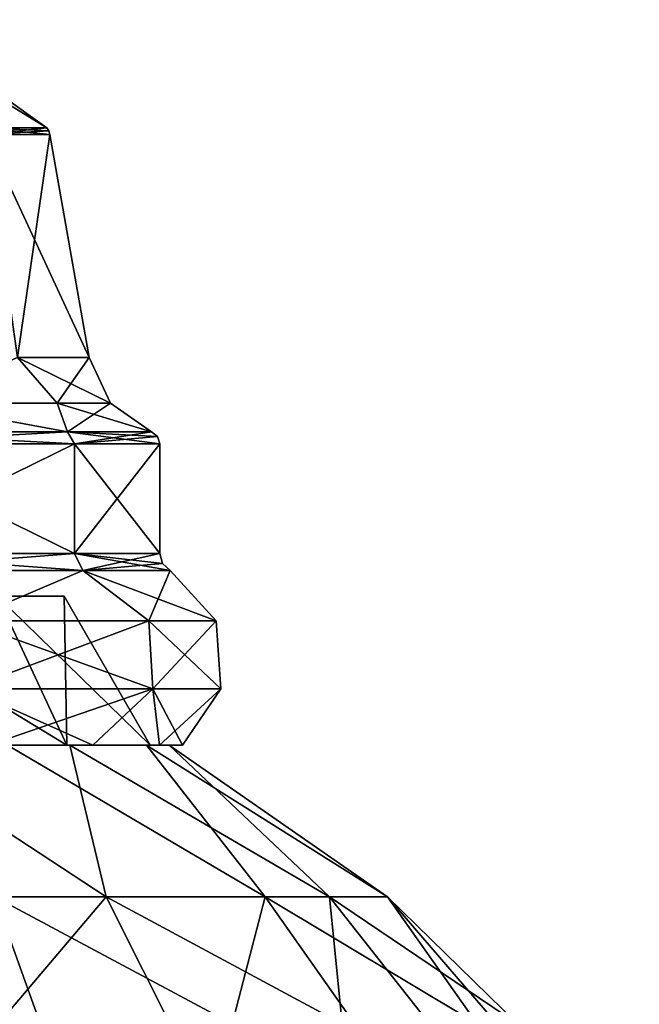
# Model space of a CAD drawing. Header units: millimetres. Extents: x -129 to 0, y -129 to 137.
# Tile 58 of 59: x -97 to -88, y 121 to 136. Entities that reach past the tile are written whole.
import ezdxf

# ---------------------------------------------------------------- set-up
doc = ezdxf.new("R2010")
doc.units = ezdxf.units.MM
doc.header["$LTSCALE"] = 65.185185
for name, color, linetype in [('697', 7, 'CONTINUOUS'), ('711', 7, 'CONTINUOUS'), ('712', 7, 'CONTINUOUS'), ('713', 7, 'CONTINUOUS'), ('714', 7, 'CONTINUOUS'), ('721', 7, 'CONTINUOUS'), ('722', 7, 'CONTINUOUS'), ('723', 7, 'CONTINUOUS'), ('724', 7, 'CONTINUOUS'), ('725', 7, 'CONTINUOUS'), ('732', 7, 'CONTINUOUS'), ('733', 7, 'CONTINUOUS'), ('734', 7, 'CONTINUOUS'), ('735', 7, 'CONTINUOUS'), ('740', 7, 'CONTINUOUS'), ('746', 7, 'CONTINUOUS'), ('747', 7, 'CONTINUOUS'), ('748', 7, 'CONTINUOUS'), ('749', 7, 'CONTINUOUS'), ('750', 7, 'CONTINUOUS'), ('751', 7, 'CONTINUOUS'), ('752', 7, 'CONTINUOUS'), ('753', 7, 'CONTINUOUS'), ('758', 7, 'CONTINUOUS'), ('759', 7, 'CONTINUOUS'), ('760', 7, 'CONTINUOUS'), ('761', 7, 'CONTINUOUS'), ('762', 7, 'CONTINUOUS'), ('763', 7, 'CONTINUOUS'), ('767', 7, 'CONTINUOUS'), ('768', 7, 'CONTINUOUS'), ('769', 7, 'CONTINUOUS'), ('770', 7, 'CONTINUOUS'), ('771', 7, 'CONTINUOUS'), ('772', 7, 'CONTINUOUS')]:
    doc.layers.add(name, color=color, linetype=linetype)

msp = doc.modelspace()

# ---------------------------------------------------------------- linework, layer by layer
at = {"layer": '697', "color": 7, "linetype": 'CONTINUOUS'}
for points in [[(-87.642, 118.017, -1.369), (-90.148, 120.562, -4.405), (-91.531, 122.527, -0.997), (-87.642, 118.017, -1.369)], [(-89.526, 120.562, 2.087), (-87.642, 118.017, -1.369), (-91.531, 122.527, -0.997), (-89.526, 120.562, 2.087)]]:
    msp.add_3dface(points, dxfattribs=at)
at = {"layer": '711', "color": 7, "linetype": 'CONTINUOUS'}
for points in [[(-95.982, 118.017, -13.075), (-99.863, 120.562, -12.424), (-97.604, 122.527, -9.522), (-95.982, 118.017, -13.075)], [(-93.931, 120.562, -9.716), (-95.982, 118.017, -13.075), (-97.604, 122.527, -9.522), (-93.931, 120.562, -9.716)]]:
    msp.add_3dface(points, dxfattribs=at)
at = {"layer": '712', "color": 7, "linetype": 'CONTINUOUS'}
for points in [[(-90.244, 118.017, -8.339), (-93.931, 120.562, -9.716), (-93.425, 122.527, -6.073), (-90.244, 118.017, -8.339)], [(-90.148, 120.562, -4.405), (-90.244, 118.017, -8.339), (-93.425, 122.527, -6.073), (-90.148, 120.562, -4.405)]]:
    msp.add_3dface(points, dxfattribs=at)
at = {"layer": '713', "color": 7, "linetype": 'CONTINUOUS'}
for points in [[(-88.875, 118.017, 5.968), (-89.526, 120.562, 2.087), (-92.428, 122.527, 4.346), (-88.875, 118.017, 5.968)], [(-92.234, 120.562, 8.019), (-88.875, 118.017, 5.968), (-92.428, 122.527, 4.346), (-92.234, 120.562, 8.019)]]:
    msp.add_3dface(points, dxfattribs=at)
at = {"layer": '714', "color": 7, "linetype": 'CONTINUOUS'}
for points in [[(-97.545, 120.562, 11.802), (-93.611, 118.017, 11.706), (-95.877, 122.527, 8.525), (-97.545, 120.562, 11.802)], [(-93.611, 118.017, 11.706), (-92.234, 120.562, 8.019), (-95.877, 122.527, 8.525), (-93.611, 118.017, 11.706)]]:
    msp.add_3dface(points, dxfattribs=at)
at = {"layer": '721', "color": 7, "linetype": 'CONTINUOUS'}
for points in [[(-93.425, 122.527, -6.073), (-97.604, 122.527, -9.522), (-97.403, 124.87, -5.509), (-93.425, 122.527, -6.073)], [(-93.931, 120.562, -9.716), (-97.604, 122.527, -9.522), (-93.425, 122.527, -6.073), (-93.931, 120.562, -9.716)]]:
    msp.add_3dface(points, dxfattribs=at)
at = {"layer": '722', "color": 7, "linetype": 'CONTINUOUS'}
for points in [[(-91.531, 122.527, -0.997), (-93.425, 122.527, -6.073), (-95.257, 124.87, -2.498), (-91.531, 122.527, -0.997)], [(-91.531, 122.527, -0.997), (-90.148, 120.562, -4.405), (-93.425, 122.527, -6.073), (-91.531, 122.527, -0.997)]]:
    msp.add_3dface(points, dxfattribs=at)
at = {"layer": '723', "color": 7, "linetype": 'CONTINUOUS'}
for points in [[(-92.428, 122.527, 4.346), (-91.531, 122.527, -0.997), (-94.905, 124.87, 1.183), (-92.428, 122.527, 4.346)], [(-89.526, 120.562, 2.087), (-91.531, 122.527, -0.997), (-92.428, 122.527, 4.346), (-89.526, 120.562, 2.087)]]:
    msp.add_3dface(points, dxfattribs=at)
at = {"layer": '724', "color": 7, "linetype": 'CONTINUOUS'}
for points in [[(-95.877, 122.527, 8.525), (-92.428, 122.527, 4.346), (-96.441, 124.87, 4.547), (-95.877, 122.527, 8.525)], [(-92.234, 120.562, 8.019), (-92.428, 122.527, 4.346), (-95.877, 122.527, 8.525), (-92.234, 120.562, 8.019)]]:
    msp.add_3dface(points, dxfattribs=at)
at = {"layer": '725', "color": 7, "linetype": 'CONTINUOUS'}
for points in [[(-100.953, 122.527, 10.419), (-95.877, 122.527, 8.525), (-99.452, 124.87, 6.693), (-100.953, 122.527, 10.419)], [(-100.953, 122.527, 10.419), (-97.545, 120.562, 11.802), (-95.877, 122.527, 8.525), (-100.953, 122.527, 10.419)]]:
    msp.add_3dface(points, dxfattribs=at)
at = {"layer": '732', "color": 7, "linetype": 'CONTINUOUS'}
msp.add_3dface([(-93.425, 122.527, -6.073), (-97.403, 124.87, -5.509), (-95.257, 124.87, -2.498), (-93.425, 122.527, -6.073)], dxfattribs=at)
at = {"layer": '733', "color": 7, "linetype": 'CONTINUOUS'}
msp.add_3dface([(-91.531, 122.527, -0.997), (-95.257, 124.87, -2.498), (-94.905, 124.87, 1.183), (-91.531, 122.527, -0.997)], dxfattribs=at)
at = {"layer": '734', "color": 7, "linetype": 'CONTINUOUS'}
msp.add_3dface([(-92.428, 122.527, 4.346), (-94.905, 124.87, 1.183), (-96.441, 124.87, 4.547), (-92.428, 122.527, 4.346)], dxfattribs=at)
at = {"layer": '735', "color": 7, "linetype": 'CONTINUOUS'}
msp.add_3dface([(-95.877, 122.527, 8.525), (-96.441, 124.87, 4.547), (-99.452, 124.87, 6.693), (-95.877, 122.527, 8.525)], dxfattribs=at)
at = {"layer": '740', "color": 7, "linetype": 'CONTINUOUS'}
for points in [[(-99.864, 124.87, -6.42), (-104.036, 124.87, -6.42), (-96.489, 124.87, -3.968), (-99.864, 124.87, -6.42)], [(-96.489, 124.87, -3.968), (-104.036, 124.87, -6.42), (-100.288, 124.87, -3.626), (-96.489, 124.87, -3.968)], [(-99.864, 124.87, 6.42), (-96.489, 124.87, 3.968), (-102.397, 124.87, 3.964), (-99.864, 124.87, 6.42)], [(-102.397, 124.87, 3.964), (-96.489, 124.87, 3.968), (-101.15, 124.87, 3.908), (-102.397, 124.87, 3.964)], [(-101.15, 124.87, 3.908), (-96.489, 124.87, 3.968), (-99.98, 124.87, 3.468), (-101.15, 124.87, 3.908)], [(-99.248, 124.87, -2.934), (-96.489, 124.87, -3.968), (-100.288, 124.87, -3.626), (-99.248, 124.87, -2.934)], [(-99.98, 124.87, 3.468), (-96.489, 124.87, 3.968), (-98.322, 124.87, 1.657), (-99.98, 124.87, 3.468)], [(-98.473, 124.87, -1.955), (-96.489, 124.87, -3.968), (-99.248, 124.87, -2.934), (-98.473, 124.87, -1.955)], [(-95.2, 124.87), (-96.489, 124.87, -3.968), (-98.473, 124.87, -1.955), (-95.2, 124.87)], [(-98.039, 124.87, -0.783), (-95.2, 124.87), (-98.473, 124.87, -1.955), (-98.039, 124.87, -0.783)], [(-96.489, 124.87, 3.968), (-95.2, 124.87), (-98.322, 124.87, 1.657), (-96.489, 124.87, 3.968)], [(-98.322, 124.87, 1.657), (-95.2, 124.87), (-98.039, 124.87, -0.783), (-98.322, 124.87, 1.657)]]:
    msp.add_3dface(points, dxfattribs=at)
at = {"layer": '746', "linetype": 'CONTINUOUS'}
for points in [[(-97.781, 134.408, 3.029), (-96.797, 134.408), (-99.513, 136.079, 1.407), (-97.781, 134.408, 3.029)], [(-99.513, 136.079, 1.407), (-96.797, 134.408), (-99.136, 136.079), (-99.513, 136.079, 1.407)]]:
    msp.add_3dface(points, dxfattribs=at)
at = {"layer": '747', "linetype": 'CONTINUOUS'}
for points in [[(-96.139, 130.858), (-96.747, 134.307), (-97.741, 134.307, 3.058), (-96.139, 130.858)], [(-97.249, 130.858, 3.416), (-96.139, 130.858), (-97.741, 134.307, 3.058), (-97.249, 130.858, 3.416)]]:
    msp.add_3dface(points, dxfattribs=at)
at = {"layer": '748', "linetype": 'CONTINUOUS'}
for points in [[(-97.249, 130.858, 3.416), (-98.881, 130.157, 5.315), (-96.635, 130.157, 3.069), (-97.249, 130.858, 3.416)], [(-96.139, 130.858), (-97.249, 130.858, 3.416), (-95.813, 130.157), (-96.139, 130.858)], [(-97.249, 130.858, 3.416), (-96.635, 130.157, 3.069), (-95.813, 130.157), (-97.249, 130.858, 3.416)], [(-99.858, 129.712, 6.438), (-96.474, 129.712, 3.979), (-98.881, 130.157, 5.315), (-99.858, 129.712, 6.438)], [(-98.881, 130.157, 5.315), (-96.474, 129.712, 3.979), (-96.635, 130.157, 3.069), (-98.881, 130.157, 5.315)], [(-96.474, 129.712, 3.979), (-95.181, 129.712), (-96.635, 130.157, 3.069), (-96.474, 129.712, 3.979)], [(-96.635, 130.157, 3.069), (-95.181, 129.712), (-95.813, 130.157), (-96.635, 130.157, 3.069)]]:
    msp.add_3dface(points, dxfattribs=at)
at = {"layer": '749', "linetype": 'CONTINUOUS'}
for points in [[(-99.818, 127.831, 6.562), (-96.368, 127.831, 4.056), (-99.818, 129.524, 6.562), (-99.818, 127.831, 6.562)], [(-99.818, 129.524, 6.562), (-96.368, 127.831, 4.056), (-96.368, 129.524, 4.056), (-99.818, 129.524, 6.562)], [(-95.05, 127.831), (-95.05, 129.524), (-96.368, 129.524, 4.056), (-95.05, 127.831)], [(-96.368, 127.831, 4.056), (-95.05, 127.831), (-96.368, 129.524, 4.056), (-96.368, 127.831, 4.056)]]:
    msp.add_3dface(points, dxfattribs=at)
at = {"layer": '750', "linetype": 'CONTINUOUS'}
for points in [[(-96.24, 127.567, 4.149), (-99.769, 127.567, 6.712), (-98.065, 126.791, 6.728), (-96.24, 127.567, 4.149)], [(-95.222, 126.791, 3.885), (-96.24, 127.567, 4.149), (-98.065, 126.791, 6.728), (-95.222, 126.791, 3.885)], [(-94.892, 127.567), (-96.24, 127.567, 4.149), (-94.181, 126.791), (-94.892, 127.567)], [(-94.181, 126.791), (-96.24, 127.567, 4.149), (-95.222, 126.791, 3.885), (-94.181, 126.791)], [(-95.222, 126.791, 3.885), (-98.065, 126.791, 6.728), (-95.157, 125.739, 3.922), (-95.222, 126.791, 3.885)], [(-95.157, 125.739, 3.922), (-98.065, 126.791, 6.728), (-98.028, 125.739, 6.793), (-95.157, 125.739, 3.922)], [(-94.181, 126.791), (-95.222, 126.791, 3.885), (-94.106, 125.739), (-94.181, 126.791)], [(-94.106, 125.739), (-95.222, 126.791, 3.885), (-95.157, 125.739, 3.922), (-94.106, 125.739)], [(-95.157, 125.739, 3.922), (-98.028, 125.739, 6.793), (-96.085, 124.87, 4.261), (-95.157, 125.739, 3.922)], [(-96.085, 124.87, 4.261), (-98.028, 125.739, 6.793), (-97.689, 124.87, 5.865), (-96.085, 124.87, 4.261)], [(-95.055, 124.87, 2.24), (-95.157, 125.739, 3.922), (-96.085, 124.87, 4.261), (-95.055, 124.87, 2.24)], [(-94.106, 125.739), (-95.157, 125.739, 3.922), (-94.7, 124.87), (-94.106, 125.739)], [(-94.7, 124.87), (-95.157, 125.739, 3.922), (-95.055, 124.87, 2.24), (-94.7, 124.87)]]:
    msp.add_3dface(points, dxfattribs=at)
at = {"layer": '751', "linetype": 'CONTINUOUS'}
for points in [[(-99.452, 124.87, 6.693), (-96.441, 124.87, 4.547), (-97.689, 124.87, 5.865), (-99.452, 124.87, 6.693)], [(-96.085, 124.87, -4.261), (-97.403, 124.87, -5.509), (-97.689, 124.87, -5.865), (-96.085, 124.87, -4.261)], [(-96.441, 124.87, 4.547), (-96.085, 124.87, 4.261), (-97.689, 124.87, 5.865), (-96.441, 124.87, 4.547)], [(-95.257, 124.87, -2.498), (-97.403, 124.87, -5.509), (-96.085, 124.87, -4.261), (-95.257, 124.87, -2.498)], [(-96.441, 124.87, 4.547), (-94.905, 124.87, 1.183), (-96.085, 124.87, 4.261), (-96.441, 124.87, 4.547)], [(-95.055, 124.87, -2.24), (-95.257, 124.87, -2.498), (-96.085, 124.87, -4.261), (-95.055, 124.87, -2.24)], [(-94.905, 124.87, 1.183), (-95.055, 124.87, 2.24), (-96.085, 124.87, 4.261), (-94.905, 124.87, 1.183)], [(-94.905, 124.87, 1.183), (-95.257, 124.87, -2.498), (-94.7, 124.87), (-94.905, 124.87, 1.183)], [(-94.7, 124.87), (-95.257, 124.87, -2.498), (-95.055, 124.87, -2.24), (-94.7, 124.87)], [(-94.905, 124.87, 1.183), (-94.7, 124.87), (-95.055, 124.87, 2.24), (-94.905, 124.87, 1.183)]]:
    msp.add_3dface(points, dxfattribs=at)
at = {"layer": '752', "linetype": 'CONTINUOUS'}
for points in [[(-96.489, 124.87, 3.968), (-99.864, 124.87, 6.42), (-97.563, 127.17, 3.187), (-96.489, 124.87, 3.968)], [(-96.528, 127.17), (-96.489, 124.87, 3.968), (-97.563, 127.17, 3.187), (-96.528, 127.17)], [(-95.2, 124.87), (-96.489, 124.87, 3.968), (-96.528, 127.17), (-95.2, 124.87)]]:
    msp.add_3dface(points, dxfattribs=at)
at = {"layer": '753', "linetype": 'CONTINUOUS'}
for points in [[(-97.563, 127.17, -3.187), (-96.528, 127.17), (-98.795, 127.17, -2.292), (-97.563, 127.17, -3.187)], [(-98.795, 127.17, -2.292), (-96.528, 127.17), (-98.05, 127.17), (-98.795, 127.17, -2.292)], [(-96.528, 127.17), (-97.563, 127.17, 3.187), (-98.05, 127.17), (-96.528, 127.17)]]:
    msp.add_3dface(points, dxfattribs=at)
at = {"layer": '758', "linetype": 'CONTINUOUS'}
msp.add_3dface([(-99.136, 136.079), (-96.797, 134.408), (-97.781, 134.408, -3.029), (-99.136, 136.079)], dxfattribs=at)
at = {"layer": '759', "linetype": 'CONTINUOUS'}
for points in [[(-96.747, 134.307), (-97.249, 130.858, -3.416), (-97.741, 134.307, -3.058), (-96.747, 134.307)], [(-96.747, 134.307), (-96.139, 130.858), (-97.249, 130.858, -3.416), (-96.747, 134.307)]]:
    msp.add_3dface(points, dxfattribs=at)
at = {"layer": '760', "linetype": 'CONTINUOUS'}
for points in [[(-97.249, 130.858, -3.416), (-96.635, 130.157, -3.069), (-98.881, 130.157, -5.315), (-97.249, 130.858, -3.416)], [(-97.249, 130.858, -3.416), (-96.139, 130.858), (-96.635, 130.157, -3.069), (-97.249, 130.858, -3.416)], [(-96.139, 130.858), (-95.813, 130.157), (-96.635, 130.157, -3.069), (-96.139, 130.858)], [(-96.474, 129.712, -3.979), (-99.858, 129.712, -6.438), (-98.881, 130.157, -5.315), (-96.474, 129.712, -3.979)], [(-96.635, 130.157, -3.069), (-96.474, 129.712, -3.979), (-98.881, 130.157, -5.315), (-96.635, 130.157, -3.069)], [(-95.813, 130.157), (-96.474, 129.712, -3.979), (-96.635, 130.157, -3.069), (-95.813, 130.157)], [(-95.813, 130.157), (-95.181, 129.712), (-96.474, 129.712, -3.979), (-95.813, 130.157)]]:
    msp.add_3dface(points, dxfattribs=at)
at = {"layer": '761', "linetype": 'CONTINUOUS'}
for points in [[(-96.368, 127.831, -4.056), (-99.818, 127.831, -6.562), (-96.368, 129.524, -4.056), (-96.368, 127.831, -4.056)], [(-96.368, 129.524, -4.056), (-99.818, 127.831, -6.562), (-99.818, 129.524, -6.562), (-96.368, 129.524, -4.056)], [(-95.05, 129.524), (-95.05, 127.831), (-96.368, 127.831, -4.056), (-95.05, 129.524)], [(-95.05, 129.524), (-96.368, 127.831, -4.056), (-96.368, 129.524, -4.056), (-95.05, 129.524)]]:
    msp.add_3dface(points, dxfattribs=at)
at = {"layer": '762', "linetype": 'CONTINUOUS'}
for points in [[(-99.769, 127.567, -6.712), (-96.24, 127.567, -4.149), (-98.065, 126.791, -6.728), (-99.769, 127.567, -6.712)], [(-98.065, 126.791, -6.728), (-96.24, 127.567, -4.149), (-95.222, 126.791, -3.885), (-98.065, 126.791, -6.728)], [(-96.24, 127.567, -4.149), (-94.892, 127.567), (-95.222, 126.791, -3.885), (-96.24, 127.567, -4.149)], [(-94.892, 127.567), (-94.181, 126.791), (-95.222, 126.791, -3.885), (-94.892, 127.567)], [(-98.065, 126.791, -6.728), (-95.222, 126.791, -3.885), (-98.028, 125.739, -6.793), (-98.065, 126.791, -6.728)], [(-98.028, 125.739, -6.793), (-95.222, 126.791, -3.885), (-95.157, 125.739, -3.922), (-98.028, 125.739, -6.793)], [(-95.222, 126.791, -3.885), (-94.181, 126.791), (-95.157, 125.739, -3.922), (-95.222, 126.791, -3.885)], [(-94.181, 126.791), (-94.106, 125.739), (-95.157, 125.739, -3.922), (-94.181, 126.791)], [(-97.689, 124.87, -5.865), (-98.028, 125.739, -6.793), (-95.157, 125.739, -3.922), (-97.689, 124.87, -5.865)], [(-96.085, 124.87, -4.261), (-97.689, 124.87, -5.865), (-95.157, 125.739, -3.922), (-96.085, 124.87, -4.261)], [(-95.055, 124.87, -2.24), (-96.085, 124.87, -4.261), (-95.157, 125.739, -3.922), (-95.055, 124.87, -2.24)], [(-94.106, 125.739), (-95.055, 124.87, -2.24), (-95.157, 125.739, -3.922), (-94.106, 125.739)], [(-94.106, 125.739), (-94.7, 124.87), (-95.055, 124.87, -2.24), (-94.106, 125.739)]]:
    msp.add_3dface(points, dxfattribs=at)
at = {"layer": '763', "linetype": 'CONTINUOUS'}
for points in [[(-99.864, 124.87, -6.42), (-96.489, 124.87, -3.968), (-100.275, 127.17, -5.157), (-99.864, 124.87, -6.42)], [(-96.489, 124.87, -3.968), (-97.563, 127.17, -3.187), (-100.275, 127.17, -5.157), (-96.489, 124.87, -3.968)], [(-96.489, 124.87, -3.968), (-95.2, 124.87), (-97.563, 127.17, -3.187), (-96.489, 124.87, -3.968)], [(-95.2, 124.87), (-96.528, 127.17), (-97.563, 127.17, -3.187), (-95.2, 124.87)]]:
    msp.add_3dface(points, dxfattribs=at)
at = {"layer": '767', "linetype": 'CONTINUOUS'}
for points in [[(-97.781, 134.408, -3.029), (-96.797, 134.408), (-97.741, 134.307, -3.058), (-97.781, 134.408, -3.029)], [(-97.741, 134.307, -3.058), (-96.797, 134.408), (-96.765, 134.361), (-97.741, 134.307, -3.058)], [(-96.747, 134.307), (-97.741, 134.307, -3.058), (-96.765, 134.361), (-96.747, 134.307)]]:
    msp.add_3dface(points, dxfattribs=at)
at = {"layer": '768', "linetype": 'CONTINUOUS'}
for points in [[(-96.797, 134.408), (-97.781, 134.408, 3.029), (-96.765, 134.361), (-96.797, 134.408)], [(-96.747, 134.307), (-97.781, 134.408, 3.029), (-97.741, 134.307, 3.058), (-96.747, 134.307)], [(-97.781, 134.408, 3.029), (-96.747, 134.307), (-96.765, 134.361), (-97.781, 134.408, 3.029)]]:
    msp.add_3dface(points, dxfattribs=at)
at = {"layer": '769', "linetype": 'CONTINUOUS'}
for points in [[(-96.474, 129.712, 3.979), (-99.858, 129.712, 6.438), (-96.368, 129.524, 4.056), (-96.474, 129.712, 3.979)], [(-99.858, 129.712, 6.438), (-99.818, 129.524, 6.562), (-96.368, 129.524, 4.056), (-99.858, 129.712, 6.438)], [(-95.181, 129.712), (-96.474, 129.712, 3.979), (-95.086, 129.638), (-95.181, 129.712)], [(-95.05, 129.524), (-96.474, 129.712, 3.979), (-96.368, 129.524, 4.056), (-95.05, 129.524)], [(-96.474, 129.712, 3.979), (-95.05, 129.524), (-95.086, 129.638), (-96.474, 129.712, 3.979)]]:
    msp.add_3dface(points, dxfattribs=at)
at = {"layer": '770', "linetype": 'CONTINUOUS'}
for points in [[(-99.858, 129.712, -6.438), (-96.474, 129.712, -3.979), (-99.818, 129.524, -6.562), (-99.858, 129.712, -6.438)], [(-96.474, 129.712, -3.979), (-96.368, 129.524, -4.056), (-99.818, 129.524, -6.562), (-96.474, 129.712, -3.979)], [(-96.474, 129.712, -3.979), (-95.181, 129.712), (-96.368, 129.524, -4.056), (-96.474, 129.712, -3.979)], [(-96.368, 129.524, -4.056), (-95.181, 129.712), (-95.086, 129.638), (-96.368, 129.524, -4.056)], [(-95.05, 129.524), (-96.368, 129.524, -4.056), (-95.086, 129.638), (-95.05, 129.524)]]:
    msp.add_3dface(points, dxfattribs=at)
at = {"layer": '771', "linetype": 'CONTINUOUS'}
for points in [[(-96.368, 127.831, 4.056), (-99.818, 127.831, 6.562), (-96.24, 127.567, 4.149), (-96.368, 127.831, 4.056)], [(-99.818, 127.831, 6.562), (-99.769, 127.567, 6.712), (-96.24, 127.567, 4.149), (-99.818, 127.831, 6.562)], [(-95.05, 127.831), (-96.368, 127.831, 4.056), (-95.008, 127.677), (-95.05, 127.831)], [(-96.368, 127.831, 4.056), (-96.24, 127.567, 4.149), (-94.892, 127.567), (-96.368, 127.831, 4.056)], [(-96.368, 127.831, 4.056), (-94.892, 127.567), (-95.008, 127.677), (-96.368, 127.831, 4.056)]]:
    msp.add_3dface(points, dxfattribs=at)
at = {"layer": '772', "linetype": 'CONTINUOUS'}
for points in [[(-99.818, 127.831, -6.562), (-96.368, 127.831, -4.056), (-99.769, 127.567, -6.712), (-99.818, 127.831, -6.562)], [(-96.368, 127.831, -4.056), (-96.24, 127.567, -4.149), (-99.769, 127.567, -6.712), (-96.368, 127.831, -4.056)], [(-96.368, 127.831, -4.056), (-95.05, 127.831), (-96.24, 127.567, -4.149), (-96.368, 127.831, -4.056)], [(-96.24, 127.567, -4.149), (-95.05, 127.831), (-95.008, 127.677), (-96.24, 127.567, -4.149)], [(-94.892, 127.567), (-96.24, 127.567, -4.149), (-95.008, 127.677), (-94.892, 127.567)]]:
    msp.add_3dface(points, dxfattribs=at)

doc.saveas('drawing.dxf')
